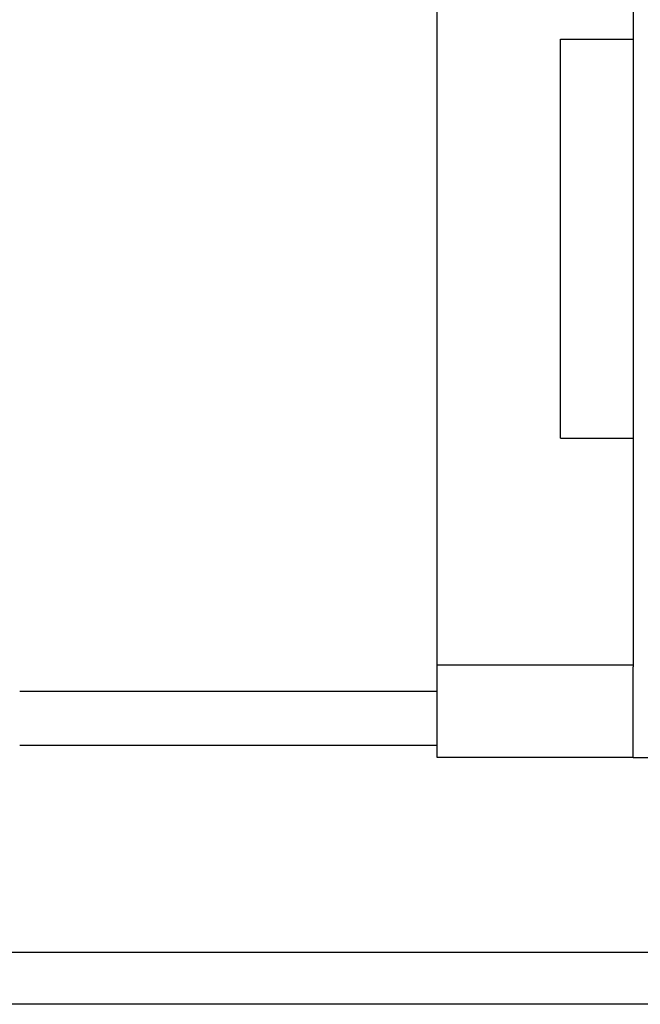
# Model space of a CAD drawing. Header units: millimetres. Extents: x 920 to 1152, y 73 to 151.
# Tile 47 of 50: x 1112 to 1121, y 88 to 101. Entities that reach past the tile are written whole.
import ezdxf

# ---------------------------------------------------------------- set-up
doc = ezdxf.new("R2010")
doc.units = ezdxf.units.MM
doc.header["$LTSCALE"] = 0.15
doc.layers.add('2', color=7, linetype='CONTINUOUS')

msp = doc.modelspace()

# ---------------------------------------------------------------- linework, layer by layer
at = {"layer": '2', "color": 0, "linetype": 'Continuous'}
for p, q in [((1118.048, 91.327), (1118.048, 111.297)), ((1120.748, 109.934), (1120.748, 101.141)), ((1119.748, 95.727), (1119.748, 101.227)), ((1119.748, 101.227), (1120.748, 101.227)), ((1120.748, 101.227), (1120.748, 95.727)), ((1119.748, 95.727), (1120.748, 95.727)), ((1120.748, 95.727), (1120.748, 92.577)), ((1120.748, 92.602), (1118.048, 92.602)), ((1120.748, 91.327), (1120.748, 92.577)), ((1112.298, 92.241), (1118.048, 92.241)), ((1118.048, 91.491), (1112.298, 91.491)), ((1120.748, 91.327), (1118.048, 91.327)), ((1120.748, 91.327), (1121.248, 91.327)), ((1152.048, 88.641), (1031.822, 88.641)), ((1152.048, 87.927), (1012.648, 87.927))]:
    msp.add_line(p, q, dxfattribs=at)

doc.saveas('drawing.dxf')
